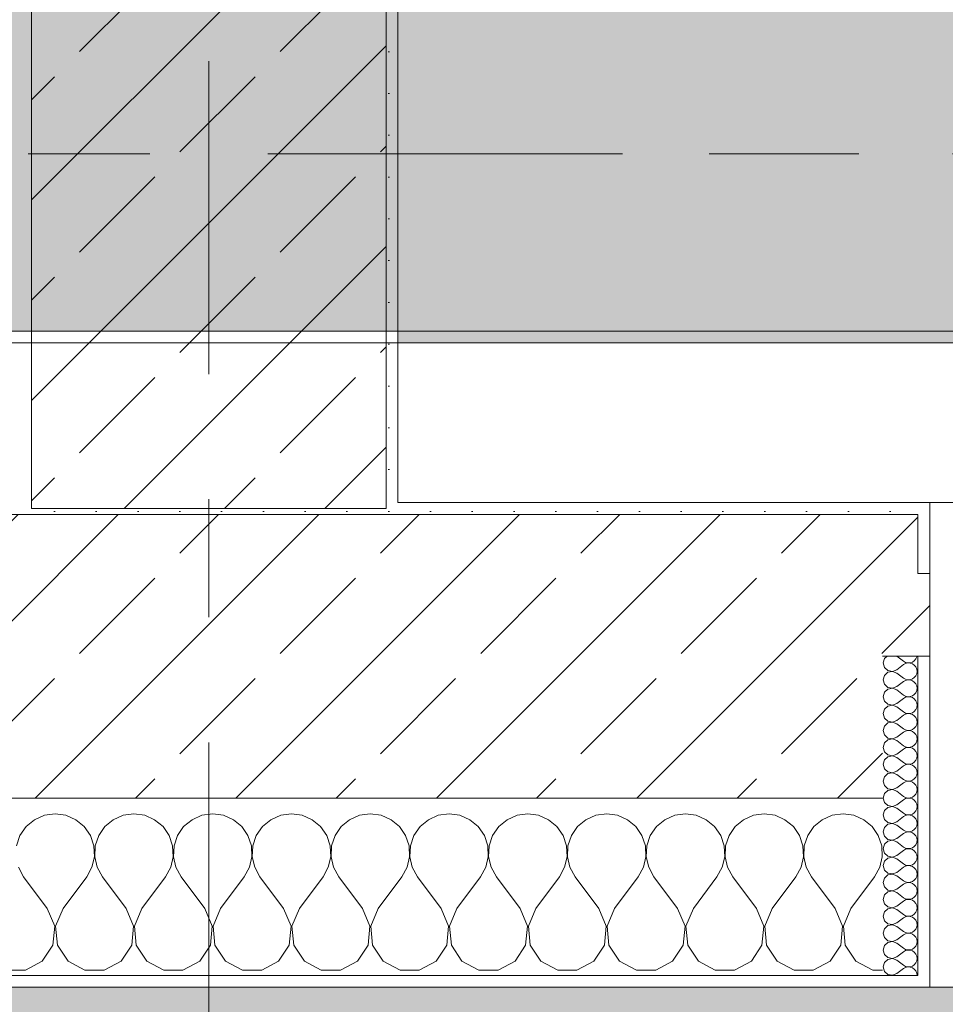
# Model space of a CAD drawing. Header units: metres. Extents: x -3.6 to 84.5, y -11 to 16.8.
# Tile 169 of 228: x 47.17 to 47.953, y -0.17 to 0.663. Entities that reach past the tile are written whole.
import ezdxf

# ---------------------------------------------------------------- set-up
doc = ezdxf.new("R2010")
doc.units = ezdxf.units.M
doc.header["$MEASUREMENT"] = 0
doc.linetypes.add('Achse', pattern=[0.2, 0.1, -0.05, 0, -0.05])
doc.linetypes.add('Strichlinie doppelt', pattern=[0.546806, 0.264583, -0.105833, 0.070556, -0.105833])
for name, color, linetype in [('302 - Elemente.Schraffur', 7, 'Continuous'), ('451 - Universal.Achsen Raster', 7, 'Continuous'), ('604 - Struktur.Wand Aussen', 7, 'Continuous'), ('607 - Struktur.Stütze', 7, 'Continuous'), ('608 - Struktur.Träger', 7, 'Continuous')]:
    doc.layers.add(name, color=color, linetype=linetype)
pattern_1 = [(45, (0, 0), (-0.08485281, 0.08485281), []), (45, (-0.04243, 0.04243), (-0.08485281, 0.08485281), [0.09, -0.03])]
pattern_2 = [(45, (0, 0), (-0.01767767, 0.01767767), [0, -0.025])]
pattern_3 = [(0, (0, 0), (0, 0.08660254), [0, -0.05]), (0, (0.025, 0.0433), (0, 0.08660254), [0, -0.05])]

# ---------------------------------------------------------------- blocks, each defined once
blk = doc.blocks.new('*X86')
at = {"layer": '604 - Struktur.Wand Aussen', "color": 7, "linetype": 'Continuous', "lineweight": 5}
for p, q in [((47.18248, -0.01331), (47.17539, -0.01918)), ((47.19089, -0.0096), (47.18248, -0.01331)), ((47.2, -0.00833), (47.19089, -0.0096)), ((47.20911, -0.0096), (47.2, -0.00833)), ((47.21752, -0.01331), (47.20911, -0.0096)), ((47.22461, -0.01918), (47.21752, -0.01331)), ((47.24914, -0.01331), (47.24206, -0.01918)), ((47.25756, -0.0096), (47.24914, -0.01331)), ((47.26667, -0.00833), (47.25756, -0.0096)), ((47.27578, -0.0096), (47.26667, -0.00833)), ((47.28419, -0.01331), (47.27578, -0.0096)), ((47.29127, -0.01918), (47.28419, -0.01331)), ((47.31581, -0.01331), (47.30873, -0.01918)), ((47.32422, -0.0096), (47.31581, -0.01331)), ((47.33333, -0.00833), (47.32422, -0.0096)), ((47.34244, -0.0096), (47.33333, -0.00833)), ((47.35086, -0.01331), (47.34244, -0.0096)), ((47.35794, -0.01918), (47.35086, -0.01331)), ((47.38248, -0.01331), (47.37539, -0.01918)), ((47.39089, -0.0096), (47.38248, -0.01331)), ((47.4, -0.00833), (47.39089, -0.0096)), ((47.40911, -0.0096), (47.4, -0.00833)), ((47.41752, -0.01331), (47.40911, -0.0096)), ((47.42461, -0.01918), (47.41752, -0.01331)), ((47.44914, -0.01331), (47.44206, -0.01918)), ((47.45756, -0.0096), (47.44914, -0.01331)), ((47.46667, -0.00833), (47.45756, -0.0096)), ((47.47578, -0.0096), (47.46667, -0.00833)), ((47.48419, -0.01331), (47.47578, -0.0096)), ((47.49127, -0.01918), (47.48419, -0.01331)), ((47.51581, -0.01331), (47.50873, -0.01918)), ((47.52422, -0.0096), (47.51581, -0.01331)), ((47.53333, -0.00833), (47.52422, -0.0096)), ((47.54244, -0.0096), (47.53333, -0.00833)), ((47.55086, -0.01331), (47.54244, -0.0096)), ((47.55794, -0.01918), (47.55086, -0.01331)), ((47.58248, -0.01331), (47.57539, -0.01918)), ((47.59089, -0.0096), (47.58248, -0.01331)), ((47.6, -0.00833), (47.59089, -0.0096)), ((47.60911, -0.0096), (47.6, -0.00833)), ((47.61752, -0.01331), (47.60911, -0.0096)), ((47.62461, -0.01918), (47.61752, -0.01331)), ((47.64914, -0.01331), (47.64206, -0.01918)), ((47.65756, -0.0096), (47.64914, -0.01331)), ((47.66667, -0.00833), (47.65756, -0.0096)), ((47.67578, -0.0096), (47.66667, -0.00833)), ((47.68419, -0.01331), (47.67578, -0.0096)), ((47.69127, -0.01918), (47.68419, -0.01331)), ((47.71581, -0.01331), (47.70873, -0.01918)), ((47.72422, -0.0096), (47.71581, -0.01331)), ((47.73333, -0.00833), (47.72422, -0.0096)), ((47.74244, -0.0096), (47.73333, -0.00833)), ((47.75086, -0.01331), (47.74244, -0.0096)), ((47.75794, -0.01918), (47.75086, -0.01331)), ((47.78248, -0.01331), (47.77539, -0.01918)), ((47.79089, -0.0096), (47.78248, -0.01331)), ((47.8, -0.00833), (47.79089, -0.0096)), ((47.80911, -0.0096), (47.8, -0.00833)), ((47.81752, -0.01331), (47.80911, -0.0096)), ((47.82461, -0.01918), (47.81752, -0.01331)), ((47.84914, -0.01331), (47.84206, -0.01918)), ((47.85756, -0.0096), (47.84914, -0.01331)), ((47.86667, -0.00833), (47.85756, -0.0096)), ((47.87578, -0.0096), (47.86667, -0.00833)), ((47.88419, -0.01331), (47.87578, -0.0096)), ((47.89127, -0.01918), (47.88419, -0.01331)), ((47.17539, -0.01918), (47.17019, -0.02676)), ((47.22981, -0.02676), (47.22461, -0.01918)), ((47.24206, -0.01918), (47.23685, -0.02676)), ((47.29648, -0.02676), (47.29127, -0.01918)), ((47.30873, -0.01918), (47.30352, -0.02676)), ((47.36315, -0.02676), (47.35794, -0.01918)), ((47.37539, -0.01918), (47.37019, -0.02676)), ((47.42981, -0.02676), (47.42461, -0.01918)), ((47.44206, -0.01918), (47.43685, -0.02676)), ((47.49648, -0.02676), (47.49127, -0.01918)), ((47.50873, -0.01918), (47.50352, -0.02676)), ((47.56315, -0.02676), (47.55794, -0.01918)), ((47.57539, -0.01918), (47.57019, -0.02676)), ((47.62981, -0.02676), (47.62461, -0.01918)), ((47.64206, -0.01918), (47.63685, -0.02676)), ((47.69648, -0.02676), (47.69127, -0.01918)), ((47.70873, -0.01918), (47.70352, -0.02676)), ((47.76315, -0.02676), (47.75794, -0.01918)), ((47.77539, -0.01918), (47.77019, -0.02676)), ((47.82981, -0.02676), (47.82461, -0.01918)), ((47.84206, -0.01918), (47.83685, -0.02676)), ((47.89648, -0.02676), (47.89127, -0.01918)), ((47.17019, -0.02676), (47.16725, -0.03547)), ((47.23275, -0.03547), (47.22981, -0.02676)), ((47.23685, -0.02676), (47.23391, -0.03547)), ((47.29942, -0.03547), (47.29648, -0.02676)), ((47.30352, -0.02676), (47.30058, -0.03547)), ((47.36609, -0.03547), (47.36315, -0.02676)), ((47.37019, -0.02676), (47.36725, -0.03547)), ((47.43275, -0.03547), (47.42981, -0.02676)), ((47.43685, -0.02676), (47.43391, -0.03547)), ((47.49942, -0.03547), (47.49648, -0.02676)), ((47.50352, -0.02676), (47.50058, -0.03547)), ((47.56609, -0.03547), (47.56315, -0.02676)), ((47.57019, -0.02676), (47.56725, -0.03547)), ((47.63275, -0.03547), (47.62981, -0.02676)), ((47.63685, -0.02676), (47.63391, -0.03547)), ((47.69942, -0.03547), (47.69648, -0.02676)), ((47.70352, -0.02676), (47.70058, -0.03547)), ((47.76609, -0.03547), (47.76315, -0.02676)), ((47.77019, -0.02676), (47.76725, -0.03547)), ((47.83275, -0.03547), (47.82981, -0.02676)), ((47.83685, -0.02676), (47.83391, -0.03547)), ((47.89942, -0.03547), (47.89648, -0.02676)), ((47.2332, -0.04466), (47.23275, -0.03547)), ((47.23391, -0.03547), (47.23347, -0.04466)), ((47.29987, -0.04466), (47.29942, -0.03547)), ((47.30058, -0.03547), (47.30013, -0.04466)), ((47.36653, -0.04466), (47.36609, -0.03547)), ((47.36725, -0.03547), (47.3668, -0.04466)), ((47.4332, -0.04466), (47.43275, -0.03547)), ((47.43391, -0.03547), (47.43347, -0.04466)), ((47.49987, -0.04466), (47.49942, -0.03547)), ((47.50058, -0.03547), (47.50013, -0.04466)), ((47.56653, -0.04466), (47.56609, -0.03547)), ((47.56725, -0.03547), (47.5668, -0.04466)), ((47.6332, -0.04466), (47.63275, -0.03547)), ((47.63391, -0.03547), (47.63347, -0.04466)), ((47.69987, -0.04466), (47.69942, -0.03547)), ((47.70058, -0.03547), (47.70013, -0.04466)), ((47.76653, -0.04466), (47.76609, -0.03547)), ((47.76725, -0.03547), (47.7668, -0.04466)), ((47.8332, -0.04466), (47.83275, -0.03547)), ((47.83391, -0.03547), (47.83347, -0.04466)), ((47.89987, -0.04466), (47.89942, -0.03547)), ((47.23112, -0.05362), (47.2332, -0.04466)), ((47.23347, -0.04466), (47.23555, -0.05362)), ((47.29778, -0.05362), (47.29987, -0.04466)), ((47.30013, -0.04466), (47.30222, -0.05362)), ((47.36445, -0.05362), (47.36653, -0.04466)), ((47.3668, -0.04466), (47.36888, -0.05362)), ((47.43112, -0.05362), (47.4332, -0.04466)), ((47.43347, -0.04466), (47.43555, -0.05362)), ((47.49778, -0.05362), (47.49987, -0.04466)), ((47.50013, -0.04466), (47.50222, -0.05362)), ((47.56445, -0.05362), (47.56653, -0.04466)), ((47.5668, -0.04466), (47.56888, -0.05362)), ((47.63112, -0.05362), (47.6332, -0.04466)), ((47.63347, -0.04466), (47.63555, -0.05362)), ((47.69778, -0.05362), (47.69987, -0.04466)), ((47.70013, -0.04466), (47.70222, -0.05362)), ((47.76445, -0.05362), (47.76653, -0.04466)), ((47.7668, -0.04466), (47.76888, -0.05362)), ((47.83112, -0.05362), (47.8332, -0.04466)), ((47.83347, -0.04466), (47.83555, -0.05362)), ((47.89778, -0.05362), (47.89987, -0.04466)), ((47.16888, -0.05362), (47.17333, -0.06167)), ((47.22667, -0.06167), (47.23112, -0.05362)), ((47.23555, -0.05362), (47.24, -0.06167)), ((47.29333, -0.06167), (47.29778, -0.05362)), ((47.30222, -0.05362), (47.30667, -0.06167)), ((47.36, -0.06167), (47.36445, -0.05362)), ((47.36888, -0.05362), (47.37333, -0.06167)), ((47.42667, -0.06167), (47.43112, -0.05362)), ((47.43555, -0.05362), (47.44, -0.06167)), ((47.49333, -0.06167), (47.49778, -0.05362)), ((47.50222, -0.05362), (47.50667, -0.06167)), ((47.56, -0.06167), (47.56445, -0.05362)), ((47.56888, -0.05362), (47.57333, -0.06167)), ((47.62667, -0.06167), (47.63112, -0.05362)), ((47.63555, -0.05362), (47.64, -0.06167)), ((47.69333, -0.06167), (47.69778, -0.05362)), ((47.70222, -0.05362), (47.70667, -0.06167)), ((47.76, -0.06167), (47.76445, -0.05362)), ((47.76888, -0.05362), (47.77333, -0.06167)), ((47.82667, -0.06167), (47.83112, -0.05362)), ((47.83555, -0.05362), (47.84, -0.06167)), ((47.89333, -0.06167), (47.89778, -0.05362)), ((47.19333, -0.08833), (47.17333, -0.06167)), ((47.20667, -0.08833), (47.22667, -0.06167)), ((47.26, -0.08833), (47.24, -0.06167)), ((47.27333, -0.08833), (47.29333, -0.06167)), ((47.32667, -0.08833), (47.30667, -0.06167)), ((47.34, -0.08833), (47.36, -0.06167)), ((47.39333, -0.08833), (47.37333, -0.06167)), ((47.40667, -0.08833), (47.42667, -0.06167)), ((47.46, -0.08833), (47.44, -0.06167)), ((47.47333, -0.08833), (47.49333, -0.06167)), ((47.52667, -0.08833), (47.50667, -0.06167)), ((47.54, -0.08833), (47.56, -0.06167)), ((47.59333, -0.08833), (47.57333, -0.06167)), ((47.60667, -0.08833), (47.62667, -0.06167)), ((47.66, -0.08833), (47.64, -0.06167)), ((47.67333, -0.08833), (47.69333, -0.06167)), ((47.72667, -0.08833), (47.70667, -0.06167)), ((47.74, -0.08833), (47.76, -0.06167)), ((47.79333, -0.08833), (47.77333, -0.06167)), ((47.80667, -0.08833), (47.82667, -0.06167)), ((47.86, -0.08833), (47.84, -0.06167)), ((47.87333, -0.08833), (47.89333, -0.06167)), ((47.19962, -0.1033), (47.19333, -0.08833)), ((47.20667, -0.08833), (47.20038, -0.1033)), ((47.26629, -0.1033), (47.26, -0.08833)), ((47.27333, -0.08833), (47.26705, -0.1033)), ((47.33295, -0.1033), (47.32667, -0.08833)), ((47.34, -0.08833), (47.33371, -0.1033)), ((47.39962, -0.1033), (47.39333, -0.08833)), ((47.40667, -0.08833), (47.40038, -0.1033)), ((47.46629, -0.1033), (47.46, -0.08833)), ((47.47333, -0.08833), (47.46705, -0.1033)), ((47.53295, -0.1033), (47.52667, -0.08833)), ((47.54, -0.08833), (47.53371, -0.1033)), ((47.59962, -0.1033), (47.59333, -0.08833)), ((47.60667, -0.08833), (47.60038, -0.1033)), ((47.66629, -0.1033), (47.66, -0.08833)), ((47.67333, -0.08833), (47.66705, -0.1033)), ((47.73295, -0.1033), (47.72667, -0.08833)), ((47.74, -0.08833), (47.73371, -0.1033)), ((47.79962, -0.1033), (47.79333, -0.08833)), ((47.80667, -0.08833), (47.80038, -0.1033)), ((47.86629, -0.1033), (47.86, -0.08833)), ((47.87333, -0.08833), (47.86705, -0.1033)), ((47.19808, -0.11947), (47.19962, -0.1033)), ((47.20038, -0.1033), (47.20192, -0.11947)), ((47.26475, -0.11947), (47.26629, -0.1033)), ((47.26705, -0.1033), (47.26858, -0.11947)), ((47.33142, -0.11947), (47.33295, -0.1033)), ((47.33371, -0.1033), (47.33525, -0.11947)), ((47.39808, -0.11947), (47.39962, -0.1033)), ((47.40038, -0.1033), (47.40192, -0.11947)), ((47.46475, -0.11947), (47.46629, -0.1033)), ((47.46705, -0.1033), (47.46858, -0.11947)), ((47.53142, -0.11947), (47.53295, -0.1033)), ((47.53371, -0.1033), (47.53525, -0.11947)), ((47.59808, -0.11947), (47.59962, -0.1033)), ((47.60038, -0.1033), (47.60192, -0.11947)), ((47.66475, -0.11947), (47.66629, -0.1033)), ((47.66705, -0.1033), (47.66858, -0.11947)), ((47.73142, -0.11947), (47.73295, -0.1033)), ((47.73371, -0.1033), (47.73525, -0.11947)), ((47.79808, -0.11947), (47.79962, -0.1033)), ((47.80038, -0.1033), (47.80192, -0.11947)), ((47.86475, -0.11947), (47.86629, -0.1033)), ((47.86705, -0.1033), (47.86858, -0.11947)), ((47.1891, -0.13299), (47.19808, -0.11947)), ((47.20192, -0.11947), (47.2109, -0.13299)), ((47.25576, -0.13299), (47.26475, -0.11947)), ((47.26858, -0.11947), (47.27757, -0.13299)), ((47.32243, -0.13299), (47.33142, -0.11947)), ((47.33525, -0.11947), (47.34424, -0.13299)), ((47.3891, -0.13299), (47.39808, -0.11947)), ((47.40192, -0.11947), (47.4109, -0.13299)), ((47.45576, -0.13299), (47.46475, -0.11947)), ((47.46858, -0.11947), (47.47757, -0.13299)), ((47.52243, -0.13299), (47.53142, -0.11947)), ((47.53525, -0.11947), (47.54424, -0.13299)), ((47.5891, -0.13299), (47.59808, -0.11947)), ((47.60192, -0.11947), (47.6109, -0.13299)), ((47.65576, -0.13299), (47.66475, -0.11947)), ((47.66858, -0.11947), (47.67757, -0.13299)), ((47.72243, -0.13299), (47.73142, -0.11947)), ((47.73525, -0.11947), (47.74424, -0.13299)), ((47.7891, -0.13299), (47.79808, -0.11947)), ((47.80192, -0.11947), (47.8109, -0.13299)), ((47.85576, -0.13299), (47.86475, -0.11947)), ((47.86858, -0.11947), (47.87757, -0.13299)), ((47.17479, -0.14066), (47.1891, -0.13299)), ((47.2109, -0.13299), (47.22521, -0.14066)), ((47.24145, -0.14066), (47.25576, -0.13299)), ((47.27757, -0.13299), (47.29188, -0.14066)), ((47.30812, -0.14066), (47.32243, -0.13299)), ((47.34424, -0.13299), (47.35855, -0.14066)), ((47.37479, -0.14066), (47.3891, -0.13299)), ((47.4109, -0.13299), (47.42521, -0.14066)), ((47.44145, -0.14066), (47.45576, -0.13299)), ((47.47757, -0.13299), (47.49188, -0.14066)), ((47.50812, -0.14066), (47.52243, -0.13299)), ((47.54424, -0.13299), (47.55855, -0.14066)), ((47.57479, -0.14066), (47.5891, -0.13299)), ((47.6109, -0.13299), (47.62521, -0.14066)), ((47.64145, -0.14066), (47.65576, -0.13299)), ((47.67757, -0.13299), (47.69188, -0.14066)), ((47.70812, -0.14066), (47.72243, -0.13299)), ((47.74424, -0.13299), (47.75855, -0.14066)), ((47.77479, -0.14066), (47.7891, -0.13299)), ((47.8109, -0.13299), (47.82521, -0.14066)), ((47.84145, -0.14066), (47.85576, -0.13299)), ((47.87757, -0.13299), (47.89188, -0.14066)), ((47.15855, -0.14066), (47.17479, -0.14066)), ((47.22521, -0.14066), (47.24145, -0.14066)), ((47.29188, -0.14066), (47.30812, -0.14066)), ((47.35855, -0.14066), (47.37479, -0.14066)), ((47.42521, -0.14066), (47.44145, -0.14066)), ((47.49188, -0.14066), (47.50812, -0.14066)), ((47.55855, -0.14066), (47.57479, -0.14066)), ((47.62521, -0.14066), (47.64145, -0.14066)), ((47.69188, -0.14066), (47.70812, -0.14066)), ((47.75855, -0.14066), (47.77479, -0.14066)), ((47.82521, -0.14066), (47.84145, -0.14066)), ((47.89188, -0.14066), (47.89999, -0.14066))]:
    blk.add_line(p, q, dxfattribs=at)
blk = doc.blocks.new('*X124')
at = {"layer": '604 - Struktur.Wand Aussen', "color": 7, "linetype": 'Continuous', "lineweight": 5}
for p, q in [((47.90391, 0.125), (47.90177, 0.12304)), ((47.91213, 0.125), (47.91785, 0.12071)), ((47.929, 0.12448), (47.92908, 0.125)), ((47.90177, 0.12304), (47.9007, 0.11929)), ((47.9007, 0.11929), (47.90177, 0.11553)), ((47.91213, 0.11357), (47.91785, 0.11786)), ((47.91785, 0.12071), (47.91957, 0.11976)), ((47.91957, 0.11881), (47.91785, 0.11786)), ((47.91957, 0.11976), (47.92149, 0.11931)), ((47.92149, 0.11926), (47.91957, 0.11881)), ((47.92149, 0.11931), (47.92346, 0.11941)), ((47.92346, 0.11916), (47.92149, 0.11926)), ((47.92346, 0.11941), (47.92533, 0.12004)), ((47.92533, 0.11853), (47.92346, 0.11916)), ((47.92533, 0.12004), (47.92695, 0.12116)), ((47.92695, 0.11742), (47.92533, 0.11853)), ((47.92695, 0.12116), (47.92821, 0.12267)), ((47.92821, 0.1159), (47.92695, 0.11742)), ((47.92821, 0.12267), (47.929, 0.12448)), ((47.90177, 0.10876), (47.9007, 0.105)), ((47.90177, 0.11553), (47.90465, 0.1129)), ((47.90465, 0.11139), (47.90177, 0.10876)), ((47.90465, 0.1129), (47.90849, 0.11217)), ((47.90849, 0.11211), (47.90465, 0.11139)), ((47.90849, 0.11217), (47.91213, 0.11357)), ((47.91213, 0.11071), (47.90849, 0.11211)), ((47.91213, 0.11071), (47.91785, 0.10643)), ((47.92695, 0.10687), (47.92821, 0.10839)), ((47.929, 0.11409), (47.92821, 0.1159)), ((47.92821, 0.10839), (47.929, 0.11019)), ((47.92927, 0.11214), (47.929, 0.11409)), ((47.929, 0.11019), (47.92927, 0.11214)), ((47.9007, 0.105), (47.90177, 0.10124)), ((47.90177, 0.10124), (47.90465, 0.09861)), ((47.91213, 0.09929), (47.91785, 0.10357)), ((47.91785, 0.10643), (47.91957, 0.10547)), ((47.91957, 0.10453), (47.91785, 0.10357)), ((47.91957, 0.10547), (47.92149, 0.10503)), ((47.92149, 0.10497), (47.91957, 0.10453)), ((47.92149, 0.10503), (47.92346, 0.10512)), ((47.92346, 0.10488), (47.92149, 0.10497)), ((47.92346, 0.10512), (47.92533, 0.10575)), ((47.92533, 0.10425), (47.92346, 0.10488)), ((47.92533, 0.10575), (47.92695, 0.10687)), ((47.92695, 0.10313), (47.92533, 0.10425)), ((47.92821, 0.10161), (47.92695, 0.10313)), ((47.929, 0.09981), (47.92821, 0.10161)), ((47.90177, 0.09447), (47.9007, 0.09071)), ((47.90465, 0.0971), (47.90177, 0.09447)), ((47.90465, 0.09861), (47.90849, 0.09789)), ((47.90849, 0.09783), (47.90465, 0.0971)), ((47.90849, 0.09789), (47.91213, 0.09929)), ((47.91213, 0.09643), (47.90849, 0.09783)), ((47.91213, 0.09643), (47.91785, 0.09214)), ((47.91785, 0.09214), (47.91957, 0.09119)), ((47.92533, 0.09147), (47.92695, 0.09258)), ((47.92695, 0.09258), (47.92821, 0.0941)), ((47.92821, 0.0941), (47.929, 0.09591)), ((47.92927, 0.09786), (47.929, 0.09981)), ((47.929, 0.09591), (47.92927, 0.09786)), ((47.9007, 0.09071), (47.90177, 0.08696)), ((47.90177, 0.08696), (47.90465, 0.08433)), ((47.90465, 0.08433), (47.90849, 0.0836)), ((47.90849, 0.08354), (47.90465, 0.08282)), ((47.90849, 0.0836), (47.91213, 0.085)), ((47.91213, 0.08214), (47.90849, 0.08354)), ((47.91213, 0.085), (47.91785, 0.08929)), ((47.91957, 0.09024), (47.91785, 0.08929)), ((47.91957, 0.09119), (47.92149, 0.09074)), ((47.92149, 0.09069), (47.91957, 0.09024)), ((47.92149, 0.09074), (47.92346, 0.09084)), ((47.92346, 0.09059), (47.92149, 0.09069)), ((47.92346, 0.09084), (47.92533, 0.09147)), ((47.92533, 0.08996), (47.92346, 0.09059)), ((47.92695, 0.08884), (47.92533, 0.08996)), ((47.92821, 0.08733), (47.92695, 0.08884)), ((47.929, 0.08552), (47.92821, 0.08733)), ((47.92927, 0.08357), (47.929, 0.08552)), ((47.929, 0.08162), (47.92927, 0.08357)), ((47.90177, 0.08018), (47.9007, 0.07643)), ((47.9007, 0.07643), (47.90177, 0.07267)), ((47.90465, 0.08282), (47.90177, 0.08018)), ((47.91213, 0.08214), (47.91785, 0.07786)), ((47.91213, 0.07071), (47.91785, 0.075)), ((47.91785, 0.07786), (47.91957, 0.0769)), ((47.91957, 0.07595), (47.91785, 0.075)), ((47.91957, 0.0769), (47.92149, 0.07646)), ((47.92149, 0.0764), (47.91957, 0.07595)), ((47.92149, 0.07646), (47.92346, 0.07655)), ((47.92346, 0.0763), (47.92149, 0.0764)), ((47.92346, 0.07655), (47.92533, 0.07718)), ((47.92533, 0.07567), (47.92346, 0.0763)), ((47.92533, 0.07718), (47.92695, 0.0783)), ((47.92695, 0.07456), (47.92533, 0.07567)), ((47.92695, 0.0783), (47.92821, 0.07982)), ((47.92821, 0.07982), (47.929, 0.08162)), ((47.90177, 0.07267), (47.90465, 0.07004)), ((47.90465, 0.06853), (47.90177, 0.0659)), ((47.90465, 0.07004), (47.90849, 0.06931)), ((47.90849, 0.06926), (47.90465, 0.06853)), ((47.90849, 0.06931), (47.91213, 0.07071)), ((47.91213, 0.06786), (47.90849, 0.06926)), ((47.91213, 0.06786), (47.91785, 0.06357)), ((47.92821, 0.07304), (47.92695, 0.07456)), ((47.929, 0.07124), (47.92821, 0.07304)), ((47.92821, 0.06553), (47.929, 0.06733)), ((47.92927, 0.06929), (47.929, 0.07124)), ((47.929, 0.06733), (47.92927, 0.06929)), ((47.90177, 0.0659), (47.9007, 0.06214)), ((47.9007, 0.06214), (47.90177, 0.05839)), ((47.90177, 0.05839), (47.90465, 0.05575)), ((47.91213, 0.05643), (47.91785, 0.06071)), ((47.91785, 0.06357), (47.91957, 0.06262)), ((47.91957, 0.06167), (47.91785, 0.06071)), ((47.91957, 0.06262), (47.92149, 0.06217)), ((47.92149, 0.06211), (47.91957, 0.06167)), ((47.92149, 0.06217), (47.92346, 0.06227)), ((47.92346, 0.06202), (47.92149, 0.06211)), ((47.92346, 0.06227), (47.92533, 0.0629)), ((47.92533, 0.06139), (47.92346, 0.06202)), ((47.92533, 0.0629), (47.92695, 0.06401)), ((47.92695, 0.06027), (47.92533, 0.06139)), ((47.92695, 0.06401), (47.92821, 0.06553)), ((47.92821, 0.05876), (47.92695, 0.06027)), ((47.929, 0.05695), (47.92821, 0.05876)), ((47.90177, 0.05161), (47.9007, 0.04786)), ((47.90465, 0.05425), (47.90177, 0.05161)), ((47.90465, 0.05575), (47.90849, 0.05503)), ((47.90849, 0.05497), (47.90465, 0.05425)), ((47.90849, 0.05503), (47.91213, 0.05643)), ((47.91213, 0.05357), (47.90849, 0.05497)), ((47.91213, 0.05357), (47.91785, 0.04929)), ((47.92695, 0.04973), (47.92821, 0.05124)), ((47.92821, 0.05124), (47.929, 0.05305)), ((47.92927, 0.055), (47.929, 0.05695)), ((47.929, 0.05305), (47.92927, 0.055)), ((47.9007, 0.04786), (47.90177, 0.0441)), ((47.90177, 0.0441), (47.90465, 0.04147)), ((47.90849, 0.04074), (47.91213, 0.04214)), ((47.91213, 0.04214), (47.91785, 0.04643)), ((47.91785, 0.04929), (47.91957, 0.04833)), ((47.91957, 0.04738), (47.91785, 0.04643)), ((47.91957, 0.04833), (47.92149, 0.04789)), ((47.92149, 0.04783), (47.91957, 0.04738)), ((47.92149, 0.04789), (47.92346, 0.04798)), ((47.92346, 0.04773), (47.92149, 0.04783)), ((47.92346, 0.04798), (47.92533, 0.04861)), ((47.92533, 0.0471), (47.92346, 0.04773)), ((47.92533, 0.04861), (47.92695, 0.04973)), ((47.92695, 0.04599), (47.92533, 0.0471)), ((47.92821, 0.04447), (47.92695, 0.04599)), ((47.929, 0.04267), (47.92821, 0.04447)), ((47.92927, 0.04071), (47.929, 0.04267)), ((47.90177, 0.03733), (47.9007, 0.03357)), ((47.9007, 0.03357), (47.90177, 0.02982)), ((47.90465, 0.03996), (47.90177, 0.03733)), ((47.90465, 0.04147), (47.90849, 0.04074)), ((47.90849, 0.04069), (47.90465, 0.03996)), ((47.91213, 0.03929), (47.90849, 0.04069)), ((47.91213, 0.03929), (47.91785, 0.035)), ((47.91785, 0.035), (47.91957, 0.03405)), ((47.91957, 0.03405), (47.92149, 0.0336)), ((47.92149, 0.03354), (47.91957, 0.0331)), ((47.92149, 0.0336), (47.92346, 0.0337)), ((47.92346, 0.03345), (47.92149, 0.03354)), ((47.92346, 0.0337), (47.92533, 0.03433)), ((47.92533, 0.03282), (47.92346, 0.03345)), ((47.92533, 0.03433), (47.92695, 0.03544)), ((47.92695, 0.03544), (47.92821, 0.03696)), ((47.92821, 0.03696), (47.929, 0.03876)), ((47.929, 0.03876), (47.92927, 0.04071)), ((47.90177, 0.02982), (47.90465, 0.02718)), ((47.90465, 0.02567), (47.90177, 0.02304)), ((47.90465, 0.02718), (47.90849, 0.02646)), ((47.90849, 0.0264), (47.90465, 0.02567)), ((47.90849, 0.02646), (47.91213, 0.02786)), ((47.91213, 0.025), (47.90849, 0.0264)), ((47.91213, 0.02786), (47.91785, 0.03214)), ((47.91213, 0.025), (47.91785, 0.02071)), ((47.91957, 0.0331), (47.91785, 0.03214)), ((47.92695, 0.0317), (47.92533, 0.03282)), ((47.92821, 0.03018), (47.92695, 0.0317)), ((47.929, 0.02838), (47.92821, 0.03018)), ((47.92927, 0.02643), (47.929, 0.02838)), ((47.929, 0.02448), (47.92927, 0.02643)), ((47.90177, 0.02304), (47.9007, 0.01929)), ((47.9007, 0.01929), (47.90177, 0.01553)), ((47.91213, 0.01357), (47.91785, 0.01786)), ((47.91785, 0.02071), (47.91957, 0.01976)), ((47.91957, 0.01881), (47.91785, 0.01786)), ((47.91957, 0.01976), (47.92149, 0.01931)), ((47.92149, 0.01926), (47.91957, 0.01881)), ((47.92149, 0.01931), (47.92346, 0.01941)), ((47.92346, 0.01916), (47.92149, 0.01926)), ((47.92346, 0.01941), (47.92533, 0.02004)), ((47.92533, 0.01853), (47.92346, 0.01916)), ((47.92533, 0.02004), (47.92695, 0.02116)), ((47.92695, 0.01742), (47.92533, 0.01853)), ((47.92695, 0.02116), (47.92821, 0.02267)), ((47.92821, 0.0159), (47.92695, 0.01742)), ((47.92821, 0.02267), (47.929, 0.02448)), ((47.90177, 0.00876), (47.9007, 0.005)), ((47.90177, 0.01553), (47.90465, 0.0129)), ((47.90465, 0.01139), (47.90177, 0.00876)), ((47.90465, 0.0129), (47.90849, 0.01217)), ((47.90849, 0.01211), (47.90465, 0.01139)), ((47.90849, 0.01217), (47.91213, 0.01357)), ((47.91213, 0.01071), (47.90849, 0.01211)), ((47.91213, 0.01071), (47.91785, 0.00643)), ((47.92695, 0.00687), (47.92821, 0.00839)), ((47.929, 0.01409), (47.92821, 0.0159)), ((47.92821, 0.00839), (47.929, 0.01019)), ((47.92927, 0.01214), (47.929, 0.01409)), ((47.929, 0.01019), (47.92927, 0.01214)), ((47.9007, 0.005), (47.90177, 0.00124)), ((47.90177, 0.00124), (47.90465, -0.00139)), ((47.91213, -0.00071), (47.91785, 0.00357)), ((47.91785, 0.00643), (47.91957, 0.00547)), ((47.91957, 0.00453), (47.91785, 0.00357)), ((47.91957, 0.00547), (47.92149, 0.00503)), ((47.92149, 0.00497), (47.91957, 0.00453)), ((47.92149, 0.00503), (47.92346, 0.00512)), ((47.92346, 0.00488), (47.92149, 0.00497)), ((47.92346, 0.00512), (47.92533, 0.00575)), ((47.92533, 0.00425), (47.92346, 0.00488)), ((47.92533, 0.00575), (47.92695, 0.00687)), ((47.92695, 0.00313), (47.92533, 0.00425)), ((47.92821, 0.00161), (47.92695, 0.00313)), ((47.929, -0.00019), (47.92821, 0.00161)), ((47.90177, -0.00553), (47.9007, -0.00929)), ((47.90465, -0.0029), (47.90177, -0.00553)), ((47.90465, -0.00139), (47.90849, -0.00211)), ((47.90849, -0.00217), (47.90465, -0.0029)), ((47.90849, -0.00211), (47.91213, -0.00071)), ((47.91213, -0.00357), (47.90849, -0.00217)), ((47.91213, -0.00357), (47.91785, -0.00786)), ((47.91785, -0.00786), (47.91957, -0.00881)), ((47.92533, -0.00853), (47.92695, -0.00742)), ((47.92695, -0.00742), (47.92821, -0.0059)), ((47.92821, -0.0059), (47.929, -0.00409)), ((47.92927, -0.00214), (47.929, -0.00019)), ((47.929, -0.00409), (47.92927, -0.00214)), ((47.9007, -0.00929), (47.90177, -0.01304)), ((47.90177, -0.01304), (47.90465, -0.01567)), ((47.90465, -0.01567), (47.90849, -0.0164)), ((47.90849, -0.01646), (47.90465, -0.01718)), ((47.90849, -0.0164), (47.91213, -0.015)), ((47.91213, -0.01786), (47.90849, -0.01646)), ((47.91213, -0.015), (47.91785, -0.01071)), ((47.91957, -0.00976), (47.91785, -0.01071)), ((47.91957, -0.00881), (47.92149, -0.00926)), ((47.92149, -0.00931), (47.91957, -0.00976)), ((47.92149, -0.00926), (47.92346, -0.00916)), ((47.92346, -0.00941), (47.92149, -0.00931)), ((47.92346, -0.00916), (47.92533, -0.00853)), ((47.92533, -0.01004), (47.92346, -0.00941)), ((47.92695, -0.01116), (47.92533, -0.01004)), ((47.92821, -0.01267), (47.92695, -0.01116)), ((47.929, -0.01448), (47.92821, -0.01267)), ((47.92927, -0.01643), (47.929, -0.01448)), ((47.929, -0.01838), (47.92927, -0.01643)), ((47.90177, -0.01982), (47.9007, -0.02357)), ((47.9007, -0.02357), (47.90177, -0.02733)), ((47.90465, -0.01718), (47.90177, -0.01982)), ((47.91213, -0.01786), (47.91785, -0.02214)), ((47.91785, -0.02214), (47.91957, -0.0231)), ((47.91957, -0.02405), (47.91785, -0.025)), ((47.91957, -0.0231), (47.92149, -0.02354)), ((47.92149, -0.0236), (47.91957, -0.02405)), ((47.92149, -0.02354), (47.92346, -0.02345)), ((47.92346, -0.0237), (47.92149, -0.0236)), ((47.92346, -0.02345), (47.92533, -0.02282)), ((47.92533, -0.02433), (47.92346, -0.0237)), ((47.92533, -0.02282), (47.92695, -0.0217)), ((47.92695, -0.02544), (47.92533, -0.02433)), ((47.92695, -0.0217), (47.92821, -0.02018)), ((47.92821, -0.02018), (47.929, -0.01838)), ((47.90177, -0.02733), (47.90465, -0.02996)), ((47.90465, -0.03147), (47.90177, -0.0341)), ((47.90465, -0.02996), (47.90849, -0.03069)), ((47.90849, -0.03074), (47.90465, -0.03147)), ((47.90849, -0.03069), (47.91213, -0.02929)), ((47.91213, -0.03214), (47.90849, -0.03074)), ((47.91213, -0.02929), (47.91785, -0.025)), ((47.91213, -0.03214), (47.91785, -0.03643)), ((47.92821, -0.02696), (47.92695, -0.02544)), ((47.929, -0.02876), (47.92821, -0.02696)), ((47.92821, -0.03447), (47.929, -0.03267)), ((47.92927, -0.03071), (47.929, -0.02876)), ((47.929, -0.03267), (47.92927, -0.03071)), ((47.90177, -0.0341), (47.9007, -0.03786)), ((47.9007, -0.03786), (47.90177, -0.04161)), ((47.90177, -0.04161), (47.90465, -0.04425)), ((47.91213, -0.04357), (47.91785, -0.03929)), ((47.91785, -0.03643), (47.91957, -0.03738)), ((47.91957, -0.03833), (47.91785, -0.03929)), ((47.91957, -0.03738), (47.92149, -0.03783)), ((47.92149, -0.03789), (47.91957, -0.03833)), ((47.92149, -0.03783), (47.92346, -0.03773)), ((47.92346, -0.03798), (47.92149, -0.03789)), ((47.92346, -0.03773), (47.92533, -0.0371)), ((47.92533, -0.03861), (47.92346, -0.03798)), ((47.92533, -0.0371), (47.92695, -0.03599)), ((47.92695, -0.03973), (47.92533, -0.03861)), ((47.92695, -0.03599), (47.92821, -0.03447)), ((47.92821, -0.04124), (47.92695, -0.03973)), ((47.929, -0.04305), (47.92821, -0.04124)), ((47.90177, -0.04839), (47.9007, -0.05214)), ((47.90465, -0.04575), (47.90177, -0.04839)), ((47.90465, -0.04425), (47.90849, -0.04497)), ((47.90849, -0.04503), (47.90465, -0.04575)), ((47.90849, -0.04497), (47.91213, -0.04357)), ((47.91213, -0.04643), (47.90849, -0.04503)), ((47.91213, -0.04643), (47.91785, -0.05071)), ((47.92695, -0.05027), (47.92821, -0.04876)), ((47.92821, -0.04876), (47.929, -0.04695)), ((47.92927, -0.045), (47.929, -0.04305)), ((47.929, -0.04695), (47.92927, -0.045)), ((47.9007, -0.05214), (47.90177, -0.0559)), ((47.90177, -0.0559), (47.90465, -0.05853)), ((47.90849, -0.05926), (47.91213, -0.05786)), ((47.91213, -0.05786), (47.91785, -0.05357)), ((47.91785, -0.05071), (47.91957, -0.05167)), ((47.91957, -0.05262), (47.91785, -0.05357)), ((47.91957, -0.05167), (47.92149, -0.05211)), ((47.92149, -0.05217), (47.91957, -0.05262)), ((47.92149, -0.05211), (47.92346, -0.05202)), ((47.92346, -0.05227), (47.92149, -0.05217)), ((47.92346, -0.05202), (47.92533, -0.05139)), ((47.92533, -0.0529), (47.92346, -0.05227)), ((47.92533, -0.05139), (47.92695, -0.05027)), ((47.92695, -0.05401), (47.92533, -0.0529)), ((47.92821, -0.05553), (47.92695, -0.05401)), ((47.929, -0.05733), (47.92821, -0.05553)), ((47.92927, -0.05929), (47.929, -0.05733)), ((47.90177, -0.06267), (47.9007, -0.06643)), ((47.9007, -0.06643), (47.90177, -0.07018)), ((47.90465, -0.06004), (47.90177, -0.06267)), ((47.90465, -0.05853), (47.90849, -0.05926)), ((47.90849, -0.05931), (47.90465, -0.06004)), ((47.91213, -0.06071), (47.90849, -0.05931)), ((47.91213, -0.06071), (47.91785, -0.065)), ((47.91785, -0.065), (47.91957, -0.06595)), ((47.91957, -0.06595), (47.92149, -0.0664)), ((47.92149, -0.06646), (47.91957, -0.0669)), ((47.92149, -0.0664), (47.92346, -0.0663)), ((47.92346, -0.06655), (47.92149, -0.06646)), ((47.92346, -0.0663), (47.92533, -0.06567)), ((47.92533, -0.06718), (47.92346, -0.06655)), ((47.92533, -0.06567), (47.92695, -0.06456)), ((47.92695, -0.06456), (47.92821, -0.06304)), ((47.92821, -0.06304), (47.929, -0.06124)), ((47.929, -0.06124), (47.92927, -0.05929)), ((47.90177, -0.07018), (47.90465, -0.07282)), ((47.90465, -0.07433), (47.90177, -0.07696)), ((47.90465, -0.07282), (47.90849, -0.07354)), ((47.90849, -0.0736), (47.90465, -0.07433)), ((47.90849, -0.07354), (47.91213, -0.07214)), ((47.91213, -0.075), (47.90849, -0.0736)), ((47.91213, -0.07214), (47.91785, -0.06786)), ((47.91957, -0.0669), (47.91785, -0.06786)), ((47.92695, -0.0683), (47.92533, -0.06718)), ((47.92821, -0.06982), (47.92695, -0.0683)), ((47.929, -0.07162), (47.92821, -0.06982)), ((47.92927, -0.07357), (47.929, -0.07162)), ((47.929, -0.07552), (47.92927, -0.07357)), ((47.90177, -0.07696), (47.9007, -0.08071)), ((47.9007, -0.08071), (47.90177, -0.08447)), ((47.91213, -0.075), (47.91785, -0.07929)), ((47.91213, -0.08643), (47.91785, -0.08214)), ((47.91785, -0.07929), (47.91957, -0.08024)), ((47.91957, -0.08119), (47.91785, -0.08214)), ((47.91957, -0.08024), (47.92149, -0.08069)), ((47.92149, -0.08074), (47.91957, -0.08119)), ((47.92149, -0.08069), (47.92346, -0.08059)), ((47.92346, -0.08084), (47.92149, -0.08074)), ((47.92346, -0.08059), (47.92533, -0.07996)), ((47.92533, -0.08147), (47.92346, -0.08084)), ((47.92533, -0.07996), (47.92695, -0.07884)), ((47.92695, -0.08258), (47.92533, -0.08147)), ((47.92695, -0.07884), (47.92821, -0.07733)), ((47.92821, -0.0841), (47.92695, -0.08258)), ((47.92821, -0.07733), (47.929, -0.07552)), ((47.90177, -0.09124), (47.9007, -0.095)), ((47.90177, -0.08447), (47.90465, -0.0871)), ((47.90465, -0.08861), (47.90177, -0.09124)), ((47.90465, -0.0871), (47.90849, -0.08783)), ((47.90849, -0.08789), (47.90465, -0.08861)), ((47.90849, -0.08783), (47.91213, -0.08643)), ((47.91213, -0.08929), (47.90849, -0.08789)), ((47.91213, -0.08929), (47.91785, -0.09357)), ((47.92695, -0.09313), (47.92821, -0.09161)), ((47.929, -0.08591), (47.92821, -0.0841)), ((47.92821, -0.09161), (47.929, -0.08981)), ((47.92927, -0.08786), (47.929, -0.08591)), ((47.929, -0.08981), (47.92927, -0.08786)), ((47.9007, -0.095), (47.90177, -0.09876)), ((47.90177, -0.09876), (47.90465, -0.10139)), ((47.91213, -0.10071), (47.91785, -0.09643)), ((47.91785, -0.09357), (47.91957, -0.09453)), ((47.91957, -0.09547), (47.91785, -0.09643)), ((47.91957, -0.09453), (47.92149, -0.09497)), ((47.92149, -0.09503), (47.91957, -0.09547)), ((47.92149, -0.09497), (47.92346, -0.09488)), ((47.92346, -0.09512), (47.92149, -0.09503)), ((47.92346, -0.09488), (47.92533, -0.09425)), ((47.92533, -0.09575), (47.92346, -0.09512)), ((47.92533, -0.09425), (47.92695, -0.09313)), ((47.92695, -0.09687), (47.92533, -0.09575)), ((47.92821, -0.09839), (47.92695, -0.09687)), ((47.929, -0.10019), (47.92821, -0.09839)), ((47.90177, -0.10553), (47.9007, -0.10929)), ((47.90465, -0.1029), (47.90177, -0.10553)), ((47.90465, -0.10139), (47.90849, -0.10211)), ((47.90849, -0.10217), (47.90465, -0.1029)), ((47.90849, -0.10211), (47.91213, -0.10071)), ((47.91213, -0.10357), (47.90849, -0.10217)), ((47.91213, -0.10357), (47.91785, -0.10786)), ((47.91785, -0.10786), (47.91957, -0.10881)), ((47.92533, -0.10853), (47.92695, -0.10742)), ((47.92695, -0.10742), (47.92821, -0.1059)), ((47.92821, -0.1059), (47.929, -0.10409)), ((47.92927, -0.10214), (47.929, -0.10019)), ((47.929, -0.10409), (47.92927, -0.10214)), ((47.9007, -0.10929), (47.90177, -0.11304)), ((47.90177, -0.11304), (47.90465, -0.11567)), ((47.90465, -0.11567), (47.90849, -0.1164)), ((47.90849, -0.11646), (47.90465, -0.11718)), ((47.90849, -0.1164), (47.91213, -0.115)), ((47.91213, -0.11786), (47.90849, -0.11646)), ((47.91213, -0.115), (47.91785, -0.11071)), ((47.91957, -0.10976), (47.91785, -0.11071)), ((47.91957, -0.10881), (47.92149, -0.10926)), ((47.92149, -0.10931), (47.91957, -0.10976)), ((47.92149, -0.10926), (47.92346, -0.10916)), ((47.92346, -0.10941), (47.92149, -0.10931)), ((47.92346, -0.10916), (47.92533, -0.10853)), ((47.92533, -0.11004), (47.92346, -0.10941)), ((47.92695, -0.11116), (47.92533, -0.11004)), ((47.92821, -0.11267), (47.92695, -0.11116)), ((47.929, -0.11448), (47.92821, -0.11267)), ((47.92927, -0.11643), (47.929, -0.11448)), ((47.929, -0.11838), (47.92927, -0.11643)), ((47.90177, -0.11982), (47.9007, -0.12357)), ((47.9007, -0.12357), (47.90177, -0.12733)), ((47.90465, -0.11718), (47.90177, -0.11982)), ((47.91213, -0.11786), (47.91785, -0.12214)), ((47.91785, -0.12214), (47.91957, -0.1231)), ((47.91957, -0.12405), (47.91785, -0.125)), ((47.91957, -0.1231), (47.92149, -0.12354)), ((47.92149, -0.1236), (47.91957, -0.12405)), ((47.92149, -0.12354), (47.92346, -0.12345)), ((47.92346, -0.1237), (47.92149, -0.1236)), ((47.92346, -0.12345), (47.92533, -0.12282)), ((47.92533, -0.12433), (47.92346, -0.1237)), ((47.92533, -0.12282), (47.92695, -0.1217)), ((47.92695, -0.12544), (47.92533, -0.12433)), ((47.92695, -0.1217), (47.92821, -0.12018)), ((47.92821, -0.12018), (47.929, -0.11838)), ((47.90177, -0.12733), (47.90465, -0.12996)), ((47.90465, -0.13147), (47.90177, -0.1341)), ((47.90465, -0.12996), (47.90849, -0.13069)), ((47.90849, -0.13074), (47.90465, -0.13147)), ((47.90849, -0.13069), (47.91213, -0.12929)), ((47.91213, -0.13214), (47.90849, -0.13074)), ((47.91213, -0.12929), (47.91785, -0.125)), ((47.91213, -0.13214), (47.91785, -0.13643)), ((47.92821, -0.12696), (47.92695, -0.12544)), ((47.929, -0.12876), (47.92821, -0.12696)), ((47.92821, -0.13447), (47.929, -0.13267)), ((47.92927, -0.13071), (47.929, -0.12876)), ((47.929, -0.13267), (47.92927, -0.13071)), ((47.90177, -0.1341), (47.9007, -0.13786)), ((47.9007, -0.13786), (47.90177, -0.14161)), ((47.91213, -0.14357), (47.91785, -0.13929)), ((47.91785, -0.13643), (47.91957, -0.13738)), ((47.91957, -0.13833), (47.91785, -0.13929)), ((47.91957, -0.13738), (47.92149, -0.13783)), ((47.92149, -0.13789), (47.91957, -0.13833)), ((47.92149, -0.13783), (47.92346, -0.13773)), ((47.92346, -0.13798), (47.92149, -0.13789)), ((47.92346, -0.13773), (47.92533, -0.1371)), ((47.92533, -0.13861), (47.92346, -0.13798)), ((47.92533, -0.1371), (47.92695, -0.13599)), ((47.92695, -0.13973), (47.92533, -0.13861)), ((47.92695, -0.13599), (47.92821, -0.13447)), ((47.92821, -0.14124), (47.92695, -0.13973)), ((47.929, -0.14305), (47.92821, -0.14124)), ((47.90177, -0.14161), (47.90465, -0.14425)), ((47.90465, -0.14425), (47.90849, -0.14497)), ((47.90849, -0.14497), (47.91213, -0.14357)), ((47.92927, -0.145), (47.929, -0.14305))]:
    blk.add_line(p, q, dxfattribs=at)

msp = doc.modelspace()

# ---------------------------------------------------------------- hatches: boundary and pattern name
at = {"layer": '302 - Elemente.Schraffur', "linetype": 'Continuous', "lineweight": 0, "true_color": 0x191919}
msp.add_hatch(color=250, dxfattribs=at).paths.add_polyline_path([(43.72998, -3.31), (55.21999, -3.31), (55.21999, -0.155), (43.73, -0.155)])
at = {"layer": '604 - Struktur.Wand Aussen', "linetype": 'Continuous', "lineweight": 0, "true_color": 0x000000}
h = msp.add_hatch(dxfattribs=at)
h.set_pattern_fill('Gips_0001', color=18, style=0, pattern_type=2)
h.set_pattern_definition(pattern_2)
h.paths.add_polyline_path([(47.48999, 0.255), (47.48999, 0.245), (47.92999, 0.245), (47.92999, 0.255)])
h = msp.add_hatch(dxfattribs=at)
h.set_pattern_fill('Gips_0001', color=18, style=0, pattern_type=2)
h.set_pattern_definition(pattern_2)
h.paths.add_polyline_path([(47.92999, 0.255), (47.92999, 0.195), (47.93999, 0.195), (47.93999, 0.255)])
h = msp.add_hatch(dxfattribs=at)
h.set_pattern_fill('Beton__Stahlbeton_0001', color=18, style=0, pattern_type=2)
h.set_pattern_definition(pattern_1)
h.paths.add_polyline_path([(46.79, 0.195), (46.78, 0.195), (46.78, 0.125), (46.79, 0.125), (46.82, 0.125), (46.82, 0.005), (47.89999, 0.005), (47.89999, 0.125), (47.92999, 0.125), (47.93999, 0.125), (47.93999, 0.195), (47.92999, 0.195), (47.92999, 0.245), (46.79, 0.245)])
h = msp.add_hatch(dxfattribs=at)
h.set_pattern_fill('Verputz_0001', color=18, style=0, pattern_type=2)
h.set_pattern_definition(pattern_3)
h.paths.add_polyline_path([(47.93999, 0.125), (47.92999, 0.125), (47.92999, -0.155), (47.93999, -0.155)])
h = msp.add_hatch(dxfattribs=at)
h.set_pattern_fill('Verputz_0001', color=18, style=0, pattern_type=2)
h.set_pattern_definition(pattern_3)
h.paths.add_polyline_path([(46.79, -0.145), (46.79, -0.155), (47.92999, -0.155), (47.92999, -0.145)])
at = {"layer": '607 - Struktur.Stütze', "linetype": 'Continuous', "lineweight": 0, "true_color": 0x000000}
h = msp.add_hatch(dxfattribs=at)
h.set_pattern_fill('Gips_0001', color=18, style=0, pattern_type=2)
h.set_pattern_definition(pattern_2)
h.paths.add_polyline_path([(47.16999, 0.70998), (47.16999, 0.255), (47.17999, 0.255), (47.17999, 0.69998), (47.27, 0.69998), (47.27, 0.70998)])
h = msp.add_hatch(dxfattribs=at)
h.set_pattern_fill('Gips_0001', color=18, style=0, pattern_type=2)
h.set_pattern_definition(pattern_2)
h.paths.add_polyline_path([(47.4, 0.69998), (47.47999, 0.69998), (47.47999, 0.255), (47.48999, 0.255), (47.48999, 0.70998), (47.4, 0.70998)])
h = msp.add_hatch(dxfattribs=at)
h.set_pattern_fill('Beton__Stahlbeton_0001', color=18, style=0, pattern_type=2)
h.set_pattern_definition(pattern_1)
h.paths.add_polyline_path([(47.17999, 0.24998), (47.47999, 0.24998), (47.47999, 0.69998), (47.17999, 0.69998)])
h = msp.add_hatch(dxfattribs=at)
h.set_pattern_fill('Gips_0001', color=18, style=0, pattern_type=2)
h.set_pattern_definition(pattern_2)
h.paths.add_polyline_path([(47.16999, 0.255), (47.16999, 0.245), (47.48999, 0.245), (47.48999, 0.255), (47.47999, 0.255), (47.47999, 0.24998), (47.17999, 0.24998), (47.17999, 0.255)])
at = {"layer": '608 - Struktur.Träger', "linetype": 'Continuous', "lineweight": 0, "true_color": 0x000000}
h = msp.add_hatch(dxfattribs=at)
h.set_pattern_fill('Beton__Stahlbeton_0001', color=18, style=0, pattern_type=2)
h.set_pattern_definition(pattern_1)
h.paths.add_polyline_path([(0.68999, 0.69998), (0.37999, 0.69998), (0.37999, 0.39998), (0.68999, 0.39998), (3.96999, 0.39998), (4.28999, 0.39998), (7.56999, 0.39998), (7.88999, 0.39998), (11.16999, 0.39998), (11.48999, 0.39998), (14.76999, 0.39998), (15.08999, 0.39998), (18.36999, 0.39998), (18.68999, 0.39998), (21.96999, 0.39998), (22.28999, 0.39998), (25.56999, 0.39998), (25.88999, 0.39998), (29.16999, 0.39998), (29.48999, 0.39998), (32.76999, 0.39998), (33.08999, 0.39998), (36.36999, 0.39998), (36.68999, 0.39998), (39.96999, 0.39998), (40.28999, 0.39998), (43.56999, 0.39998), (43.88999, 0.39998), (47.16999, 0.39998), (47.48999, 0.39998), (50.76999, 0.39998), (51.08999, 0.39998), (54.36999, 0.39998), (54.68999, 0.39998), (57.96999, 0.39998), (58.28999, 0.39998), (61.56999, 0.39998), (61.87999, 0.39998), (61.87999, 0.69998), (61.56999, 0.69998), (58.28999, 0.69998), (57.96999, 0.69998), (54.68999, 0.69998), (54.36999, 0.69998), (51.08999, 0.69998), (50.76999, 0.69998), (47.48999, 0.69998), (47.16999, 0.69998), (43.88999, 0.69998), (43.56999, 0.69998), (40.28999, 0.69998), (39.9, 0.69998), (36.68999, 0.69998), (36.36999, 0.69998), (33.08999, 0.69998), (32.76999, 0.69998), (29.48999, 0.69998), (29.16999, 0.69998), (25.88999, 0.69998), (25.56999, 0.69998), (22.28999, 0.69998), (21.96999, 0.69998), (18.68999, 0.69998), (18.36999, 0.69998), (15.08999, 0.69998), (14.76999, 0.69998), (11.48999, 0.69998), (11.16999, 0.69998), (7.88999, 0.69998), (7.56999, 0.69998), (4.28999, 0.69998), (3.96999, 0.69998)])
h = msp.add_hatch(dxfattribs=at)
h.set_pattern_fill('Gips_0001', color=18, style=0, pattern_type=2)
h.set_pattern_definition(pattern_2)
h.paths.add_polyline_path([(47.48999, 0.39998), (47.48999, 0.38998), (50.76999, 0.38998), (50.76999, 0.39998)])

# ---------------------------------------------------------------- linework, layer by layer
at = {"layer": '451 - Universal.Achsen Raster', "color": 160, "linetype": 'Strichlinie doppelt', "lineweight": 9, "true_color": 0x3232ff}
for p, q in [((47.32999, -10.585), (47.32999, 16.355)), ((64.93503, 0.54998), (-3.175, 0.54998))]:
    msp.add_line(p, q, dxfattribs=at)
at = {"layer": '604 - Struktur.Wand Aussen', "color": 7, "linetype": 'Continuous', "lineweight": 5}
for p, q in [((47.92999, 0.255), (47.93999, 0.255)), ((47.93999, 0.245), (47.93999, 0.255)), ((47.93999, 0.195), (47.93999, 0.245)), ((47.92999, 0.195), (47.93999, 0.195)), ((47.89999, 0.125), (47.92999, 0.125)), ((47.92999, 0.125), (47.92999, -0.145)), ((47.92999, 0.125), (47.93999, 0.125)), ((47.92999, -0.145), (47.92999, 0.125)), ((47.93999, 0.005), (47.93999, 0.125)), ((47.93999, -0.005), (47.93999, 0.005)), ((47.93999, -0.145), (47.93999, -0.005)), ((46.82, -0.145), (47.89999, -0.145)), ((47.89999, -0.145), (47.92999, -0.145)), ((47.93999, -0.155), (47.93999, -0.145)), ((47.92999, -0.155), (47.93999, -0.155))]:
    msp.add_line(p, q, dxfattribs=at)
at = {"layer": '604 - Struktur.Wand Aussen', "color": 7, "linetype": 'Continuous', "lineweight": 13}
for p, q in [((50.33999, 0.255), (47.93999, 0.255)), ((47.92999, 0.245), (46.79, 0.245)), ((47.92999, 0.245), (47.92999, 0.195)), ((47.93999, 0.125), (47.93999, 0.195)), ((46.82, 0.005), (47.89999, 0.005)), ((47.93999, -0.155), (50.33999, -0.155))]:
    msp.add_line(p, q, dxfattribs=at)
at = {"layer": '604 - Struktur.Wand Aussen', "color": 7, "linetype": 'Continuous', "lineweight": 5, "flags": 128}
for points in [[(47.92999, 0.255), (47.48999, 0.255)], [(46.79, -0.155), (47.92999, -0.155)]]:
    msp.add_lwpolyline(points, dxfattribs=at)
at = {"layer": '607 - Struktur.Stütze', "color": 7, "linetype": 'Continuous', "lineweight": 5, "flags": 128}
msp.add_lwpolyline([(47.48999, 0.255), (47.48999, 0.70998), (47.4, 0.70998)], dxfattribs=at)
at = {"layer": '607 - Struktur.Stütze', "color": 7, "linetype": 'Continuous', "lineweight": 13, "flags": 128}
msp.add_lwpolyline([(47.17999, 0.24998), (47.47999, 0.24998), (47.47999, 0.69998), (47.17999, 0.69998)], close=True, dxfattribs=at)
at = {"layer": '608 - Struktur.Träger', "color": 7, "linetype": 'Achse', "lineweight": 9}
msp.add_line((0.37999, 0.54998), (61.87999, 0.54998), dxfattribs=at)
at = {"layer": '608 - Struktur.Träger', "color": 7, "linetype": 'Continuous', "lineweight": 5}
for p in [(47.48999, 0.39998), (50.76999, 0.38998)]:
    msp.add_line(p, (47.48999, 0.38998), dxfattribs=at)
at = {"layer": '608 - Struktur.Träger', "color": 7, "linetype": 'Continuous', "lineweight": 13}
msp.add_line((0.37999, 0.38998), (61.87999, 0.38998), dxfattribs=at)
at = {"layer": '608 - Struktur.Träger', "color": 7, "linetype": 'Continuous', "lineweight": 13, "flags": 128}
msp.add_lwpolyline([(54.68999, 0.39998), (54.36999, 0.39998), (51.08999, 0.39998), (50.76999, 0.39998), (47.48999, 0.39998), (47.16999, 0.39998), (43.88999, 0.39998), (43.56999, 0.39998), (40.28999, 0.39998), (39.96999, 0.39998), (36.68999, 0.39998), (36.36999, 0.39998), (33.08999, 0.39998), (32.76999, 0.39998), (29.48999, 0.39998), (29.16999, 0.39998), (25.88999, 0.39998), (25.56999, 0.39998), (22.28999, 0.39998), (21.96999, 0.39998), (18.68999, 0.39998), (18.36999, 0.39998)], dxfattribs=at)

# ---------------------------------------------------------------- block references
at = {"layer": '604 - Struktur.Wand Aussen', "color": 7, "lineweight": 18}
for name in ['*X124', '*X86']:
    msp.add_blockref(name, (0, 0), dxfattribs=at)

doc.saveas('drawing.dxf')
